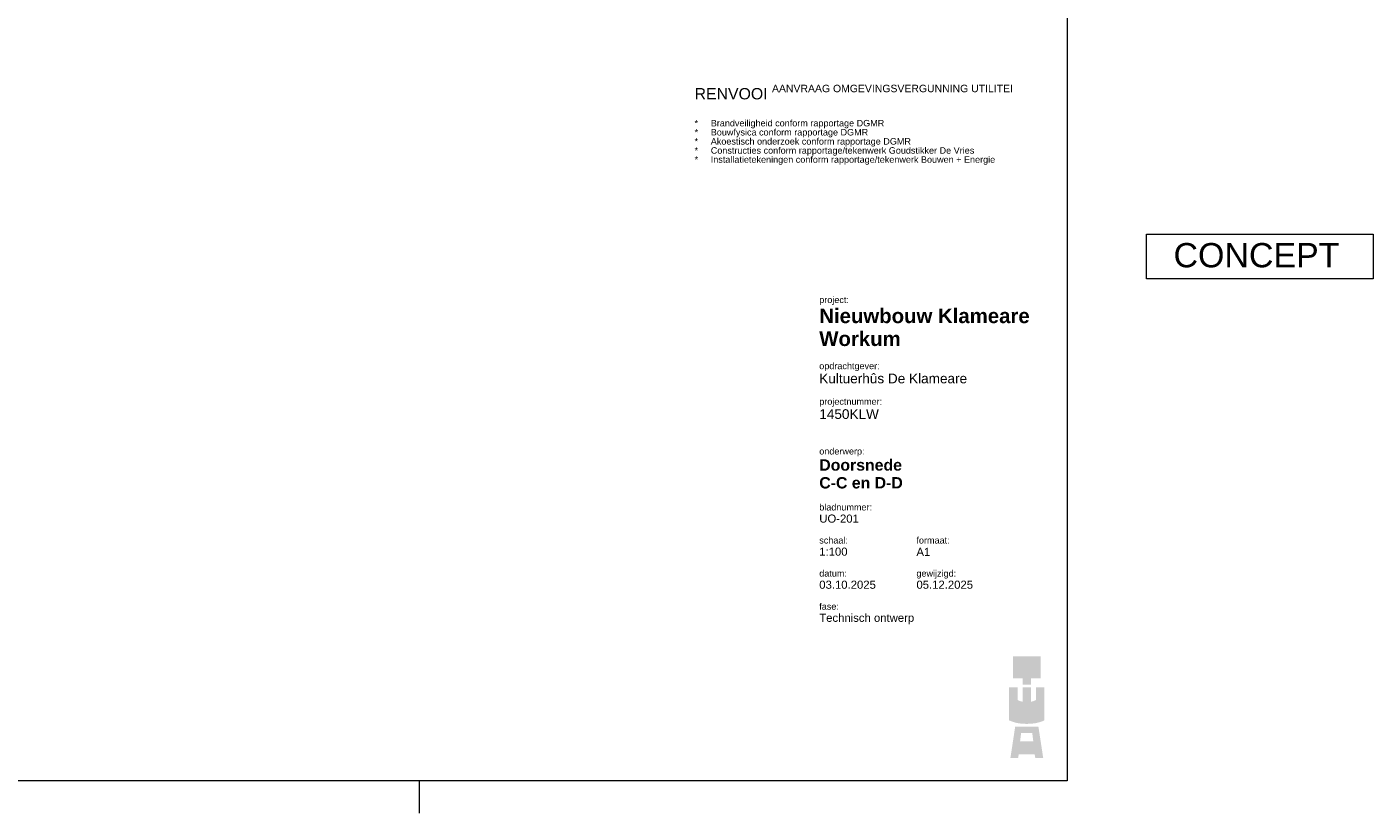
# Model space of a CAD drawing. Extents: x 0 to 92550, y 0 to 59400.
# Tile 35 of 37: x 50984 to 92550, y 0 to 24282. Entities that reach past the tile are written whole.
import ezdxf
from ezdxf.xclip import XClip

# ---------------------------------------------------------------- set-up
doc = ezdxf.new("R2010")
doc.units = 0
doc.header["$MEASUREMENT"] = 0
doc.header["$XCLIPFRAME"] = 0
doc.styles.add('GENERATED_STYLE_1', font='arial.ttf')
doc.styles.add('GENERATED_STYLE_3', font='arial.ttf')

# ---------------------------------------------------------------- blocks, each defined once
blk = doc.blocks.new('Drawing_5_5', base_point=(71600, 22576))
at = {"color": 7, "linetype": 'Continuous', "lineweight": 5, "insert": (71600, 22496), "char_height": 350, "attachment_point": 1, "line_spacing_factor": 0.843138, "style": 'GENERATED_STYLE_1'}
blk.add_mtext('\\A1;{\\pql;\\pt500;\\fArial|b0|i0|c0|p0;\\W1.000000;RENVOOI \\fArial|b0|i0|c0|p0;\\W1.000000;\\A1{\\H.66x;\\SAANVRAAG OMGEVINGSVERGUNNING UTILITEIT^  ;}\\P\\pql;\\pt500;\\fArial|b0|i0|c0|p0;\\W1.000000;\\P\\pql;\\pt500;\\fArial|b0|i0|c0|p0;\\H0.571429x;\\W1.000000;*^IBrandveiligheid conform rapportage DGMR\\P\\pql;\\pt500;\\fArial|b0|i0|c0|p0;\\W1.000000;*^IBouwfysica conform rapportage DGMR\\P\\pql;\\pt500;\\fArial|b0|i0|c0|p0;\\W1.000000;*^IAkoestisch onderzoek conform rapportage DGMR\\P\\pql;\\pt500;\\fArial|b0|i0|c0|p0;\\W1.000000;*^IConstructies conform rapportage/tekenwerk Goudstikker De Vries\\P\\pql;\\pt499.181;\\fArial|b0|i0|c0|p0;\\W1.000000;*^IInstallatietekeningen conform rapportage/tekenwerk Bouwen + Energie}', dxfattribs=at)
blk = doc.blocks.new('Drawing_6_1', base_point=(83100, 1000))
at = {"linetype": 'Continuous', "lineweight": 0, "true_color": 0xe8b909}
for points in [[(81436, 4840), (81436, 4165), (81729, 4165), (81729, 3969), (81992, 3969), (81992, 4165), (82286, 4165), (82286, 4840)], [(81312, 3885), (81312, 2866), (81315, 2864), (81325, 2859), (81336, 2854), (81347, 2849), (81358, 2845), (81369, 2840), (81380, 2836), (81391, 2832), (81401, 2827), (81412, 2823), (81423, 2820), (81434, 2816), (81445, 2812), (81456, 2809), (81467, 2806), (81478, 2803), (81489, 2800), (81500, 2797), (81511, 2794), (81522, 2791), (81533, 2789), (81544, 2786), (81555, 2784), (81566, 2782), (81577, 2780), (81588, 2777), (81599, 2776), (81610, 2774), (81621, 2772), (81632, 2770), (81644, 2769), (81655, 2768), (81666, 2766), (81677, 2765), (81688, 2764), (81699, 2763), (81711, 2762), (81722, 2761), (81733, 2760), (81744, 2759), (81755, 2759), (81767, 2758), (81778, 2758), (81789, 2757), (81801, 2757), (81812, 2757), (81823, 2756), (81835, 2756), (81846, 2756), (81857, 2756), (81869, 2756), (81880, 2756), (81891, 2756), (81902, 2757), (81914, 2757), (81925, 2757), (81936, 2758), (81947, 2758), (81959, 2759), (81970, 2759), (81981, 2760), (81992, 2761), (82003, 2762), (82015, 2763), (82026, 2764), (82037, 2765), (82048, 2766), (82059, 2768), (82070, 2769), (82081, 2770), (82093, 2772), (82104, 2774), (82115, 2776), (82126, 2777), (82137, 2780), (82148, 2782), (82159, 2784), (82170, 2786), (82181, 2789), (82192, 2791), (82203, 2794), (82214, 2797), (82225, 2800), (82236, 2803), (82247, 2806), (82258, 2809), (82269, 2812), (82280, 2816), (82291, 2820), (82302, 2823), (82313, 2827), (82324, 2832), (82335, 2836), (82346, 2840), (82357, 2845), (82368, 2849), (82378, 2854), (82389, 2859), (82400, 2864), (82403, 2866), (82403, 3885), (82140, 3886), (82140, 3496), (82137, 3494), (82135, 3492), (82132, 3490), (82130, 3489), (82127, 3487), (82125, 3486), (82122, 3484), (82119, 3483), (82117, 3481), (82114, 3480), (82111, 3478), (82109, 3477), (82106, 3475), (82103, 3474), (82100, 3473), (82097, 3471), (82094, 3470), (82091, 3469), (82088, 3468), (82085, 3467), (82082, 3465), (82079, 3464), (82076, 3463), (82073, 3462), (82070, 3461), (82067, 3460), (82064, 3459), (82061, 3458), (82057, 3457), (82054, 3456), (82051, 3455), (82048, 3454), (82044, 3453), (82041, 3452), (82038, 3452), (82034, 3451), (82031, 3450), (82028, 3449), (82024, 3448), (82021, 3448), (82017, 3447), (82014, 3446), (82010, 3446), (82007, 3445), (82003, 3444), (82000, 3444), (81996, 3443), (81989, 3442), (81989, 3447), (81989, 3885), (81726, 3886), (81726, 3447), (81725, 3442), (81718, 3443), (81715, 3444), (81711, 3444), (81708, 3445), (81704, 3446), (81701, 3446), (81697, 3447), (81694, 3448), (81690, 3448), (81687, 3449), (81684, 3450), (81680, 3451), (81677, 3452), (81674, 3452), (81670, 3453), (81667, 3454), (81664, 3455), (81660, 3456), (81657, 3457), (81654, 3458), (81651, 3459), (81648, 3460), (81645, 3461), (81641, 3462), (81638, 3463), (81635, 3464), (81632, 3465), (81629, 3467), (81626, 3468), (81623, 3469), (81620, 3470), (81617, 3471), (81615, 3473), (81612, 3474), (81609, 3475), (81606, 3477), (81603, 3478), (81601, 3480), (81598, 3481), (81595, 3483), (81593, 3484), (81590, 3486), (81587, 3487), (81585, 3489), (81582, 3490), (81580, 3492), (81578, 3494), (81575, 3495), (81575, 3885), (81312, 3886)]]:
    blk.add_hatch(color=40, dxfattribs=at).paths.add_polyline_path(points)
h = blk.add_hatch(color=40, dxfattribs=at)
h.paths.add_polyline_path([(81352, 1700), (81589, 1700), (81608, 1810), (82101, 1810), (82120, 1700), (82365, 1700), (82217, 2668), (81499, 2668)])
h.paths.add_polyline_path([(82058, 2220), (81651, 2220), (81682, 2469), (82027, 2469)], flags=0)
at = {"color": 7, "linetype": 'Continuous', "lineweight": 5, "attachment_point": 1}
for s, insert, char_height, style in [('\\A1;{\\pql;\\fArial|b0|i0|c0|p0;\\W1.000000;project:}', (75450, 15954), 200, 'GENERATED_STYLE_1'), ('\\A1;{\\pql;\\fArial|b1|i0|c0|p0;\\W1.000000;Nieuwbouw Klameare}', (75450, 15583), 450, 'GENERATED_STYLE_3'), ('\\A1;{\\pql;\\fArial|b1|i0|c0|p0;\\W1.000000;Workum}', (75450, 14876), 450, 'GENERATED_STYLE_3'), ('\\A1;{\\pql;\\fArial|b0|i0|c0|p0;\\W1.000000;opdrachtgever:}', (75450, 13911), 200, 'GENERATED_STYLE_1'), ('\\A1;{\\pql;\\fArial|b0|i0|c0|p0;\\W1.000000;Kultuerhûs De Klameare}', (75450, 13574), 300, 'GENERATED_STYLE_1'), ('\\A1;{\\pql;\\fArial|b0|i0|c0|p0;\\W1.000000;projectnummer:}', (75450, 12811), 200, 'GENERATED_STYLE_1'), ('\\A1;{\\pql;\\fArial|b0|i0|c0|p0;\\W1.000000;1450KLW}', (75450, 12474), 300, 'GENERATED_STYLE_1'), ('\\A1;{\\pql;\\fArial|b0|i0|c0|p0;\\W1.000000;onderwerp:}', (75450, 11276), 200, 'GENERATED_STYLE_1'), ('\\A1;{\\pql;\\fArial|b1|i0|c0|p0;\\W1.000000;Doorsnede}', (75450, 10927), 350, 'GENERATED_STYLE_3'), ('\\A1;{\\pql;\\fArial|b1|i0|c0|p0;\\W1.000000;C-C en D-D}', (75450, 10377), 349.99, 'GENERATED_STYLE_3'), ('\\A1;{\\pql;\\fArial|b0|i0|c0|p0;\\W1.000000;bladnummer:}', (75450, 9547), 200, 'GENERATED_STYLE_1'), ('\\A1;{\\pql;\\fArial|b0|i0|c0|p0;\\W1.000000;UO-201}', (75450, 9221), 250, 'GENERATED_STYLE_1'), ('\\A1;{\\pql;\\fArial|b0|i0|c0|p0;\\W1.000000;schaal:}', (75450, 8526), 200, 'GENERATED_STYLE_1'), ('\\A1;{\\pql;\\fArial|b0|i0|c0|p0;\\W1.000000;formaat:}', (78450, 8526), 200, 'GENERATED_STYLE_1'), ('\\A1;{\\pql;\\fArial|b0|i0|c0|p0;\\W1.000000;1:100}', (75450, 8200), 250, 'GENERATED_STYLE_1'), ('\\A1;{\\pql;\\fArial|b0|i0|c0|p0;\\W1.000000;datum:}', (75450, 7504), 200, 'GENERATED_STYLE_1'), ('\\A1;{\\pql;\\fArial|b0|i0|c0|p0;\\W1.000000;gewijzigd:}', (78450, 7504), 200, 'GENERATED_STYLE_1'), ('\\A1;{\\pql;\\fArial|b0|i0|c0|p0;\\W1.000000;03.10.2025}', (75450, 7179), 250, 'GENERATED_STYLE_1'), ('\\A1;{\\pql;\\fArial|b0|i0|c0|p0;\\W1.000000;05.12.2025}', (78450, 7179), 250, 'GENERATED_STYLE_1'), ('\\A1;{\\pql;\\fArial|b0|i0|c0|p0;\\W1.000000;fase:}', (75450, 6483), 200, 'GENERATED_STYLE_1'), ('\\A1;{\\pql;\\fArial|b0|i0|c0|p0;\\W1.000000;Technisch ontwerp}', (75450, 6157), 250, 'GENERATED_STYLE_1'), ('\\A1;{\\pql;\\fArial|b0|i0|c0|p0;\\W1.000000; }', (75450, 5764), 250, 'GENERATED_STYLE_1')]:
    blk.add_mtext(s, dxfattribs=dict(at, insert=insert, char_height=char_height, style=style))

msp = doc.modelspace()

# ---------------------------------------------------------------- linework, layer by layer
at = {"color": 7, "linetype": 'Continuous', "lineweight": 5, "ltscale": 0.01}
msp.add_line((63100, 1000), (63100, 0), dxfattribs=at)
at = {"color": 7, "linetype": 'Continuous', "lineweight": 15, "ltscale": 0.01, "flags": 128}
msp.add_lwpolyline([(1000, 58400), (83100, 58400), (83100, 1000), (1000, 1000)], close=True, dxfattribs=at)
at = {"color": 7, "linetype": 'Continuous', "lineweight": 5, "flags": 128}
msp.add_lwpolyline([(85550, 17879), (92550, 17879), (92550, 16500), (85550, 16500)], close=True, dxfattribs=at)

# ---------------------------------------------------------------- block references
at = {"color": 7, "linetype": 'Continuous', "lineweight": 25, "ltscale": 0.01}
ref = msp.add_blockref('Drawing_5_5', (71600, 22576), dxfattribs=at)
XClip(ref).set_block_clipping_path([(71600, 19904.8183289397), (81439.9646894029, 22576.249678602)])
ref = msp.add_blockref('Drawing_6_1', (83100, 1000), dxfattribs=at)
XClip(ref).set_block_clipping_path([(74950, 1000), (83100, 16500)])

# ---------------------------------------------------------------- texts
at = {"color": 7, "linetype": 'Continuous', "lineweight": 5, "style": 'GENERATED_STYLE_1'}
for s, insert, char_height, attachment_point in [('\\A1;{\\pqc;\\fArial|b0|i0|c0|p0;\\W1.000000;CONCEPT}', (88950, 17607), 750, 2), ('\\A1;{\\pql;\\fArial|b0|i0|c0|p0;\\W1.000000;A1}', (78450, 8194), 250, 1)]:
    msp.add_mtext(s, dxfattribs=dict(at, insert=insert, char_height=char_height, attachment_point=attachment_point))

doc.saveas('drawing.dxf')
